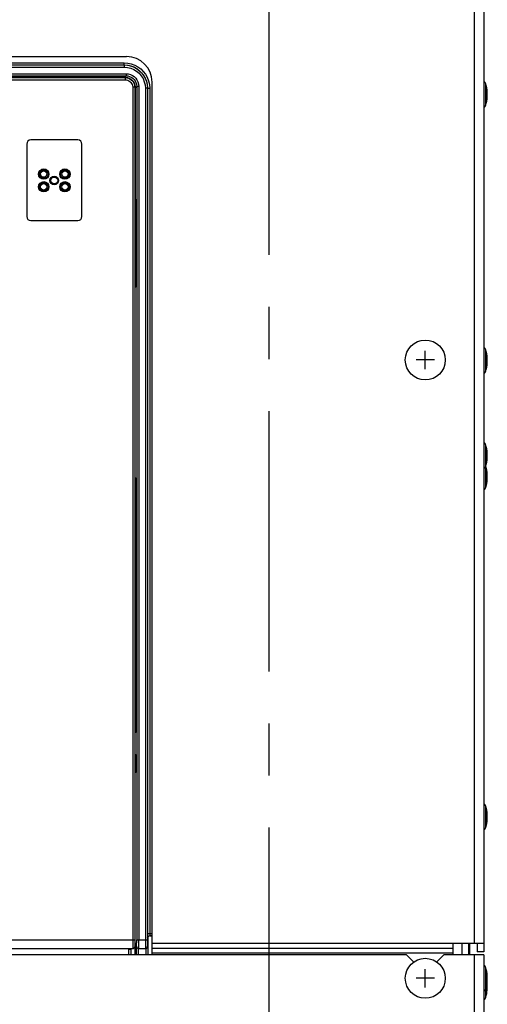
# Model space of a CAD drawing. Extents: x 34 to 410, y 34 to 287.
# Tile 36 of 77: x 89 to 105, y 173 to 206. Entities that reach past the tile are written whole.
import ezdxf

# ---------------------------------------------------------------- set-up
doc = ezdxf.new("R2010")
doc.units = 0
doc.header["$LTSCALE"] = 23.1
doc.linetypes.add('CENTER', pattern=[0.6, 0.375, -0.075, 0.075, -0.075])
for name, color, linetype in [('ALL_AXIS', 7, 'CONTINUOUS'), ('ALL_CURVE', 7, 'CONTINUOUS'), ('ALL_FEATURES', 7, 'CONTINUOUS')]:
    doc.layers.add(name, color=color, linetype=linetype)

msp = doc.modelspace()

# ---------------------------------------------------------------- linework, layer by layer
at = {"layer": 'ALL_AXIS', "color": 7, "linetype": 'CENTER'}
msp.add_line((97.786, 234.793), (97.786, 128.696), dxfattribs=at)
at = {"layer": 'ALL_AXIS', "color": 9, "linetype": 'CONTINUOUS'}
for p, q in [((105.007, 203.403), (105.007, 204.1)), ((105.007, 194.55), (105.007, 195.247)), ((105.007, 191.383), (105.007, 192.079)), ((105.007, 190.676), (105.007, 191.372)), ((105.007, 179.362), (105.007, 180.059)), ((105.007, 173.705), (105.007, 174.685))]:
    msp.add_line(p, q, dxfattribs=at)
at = {"layer": 'ALL_AXIS', "color": 7, "linetype": 'CONTINUOUS'}
for centre in [(102.99, 194.913), (102.99, 174.336)]:
    msp.add_circle(centre, 0.665, dxfattribs=at)
for centre, radius, start, end in [((104.83, 204.05), 0.184, 15.8809, 51.4406), ((103.782, 203.752), 1.273, 344.1191, 15.8809), ((104.83, 203.454), 0.184, 308.5594, 344.1191), ((104.83, 195.197), 0.184, 15.8809, 51.4406), ((103.782, 194.899), 1.273, 344.1191, 15.8809), ((104.83, 194.601), 0.184, 308.5594, 344.1191), ((104.83, 192.029), 0.184, 15.8809, 51.4406), ((103.782, 191.731), 1.273, 344.1191, 15.8809), ((104.83, 191.433), 0.184, 308.5594, 344.1191), ((104.83, 191.322), 0.184, 15.8809, 17.7431), ((103.782, 191.024), 1.273, 344.1191, 15.8809), ((104.83, 190.726), 0.184, 308.5594, 344.1191), ((104.83, 180.008), 0.184, 15.8809, 51.4406), ((103.782, 179.71), 1.273, 344.1191, 15.8809), ((104.83, 179.412), 0.184, 308.5594, 344.1191), ((104.83, 174.634), 0.184, 15.8809, 51.4406), ((103.782, 174.336), 1.273, 344.1191, 15.8809), ((103.782, 174.053), 1.273, 344.1191, 6.4484), ((104.83, 174.038), 0.184, 308.5594, 344.1191), ((104.83, 173.755), 0.184, 308.5594, 344.1191)]:
    msp.add_arc(centre, radius, start, end, dxfattribs=at)
at = {"layer": 'ALL_CURVE', "color": 40, "linetype": 'CONTINUOUS'}
for p, q in [((105.055, 203.752), (105.02, 203.752)), ((102.99, 194.609), (102.99, 195.217)), ((103.294, 194.913), (102.686, 194.913)), ((105.055, 194.899), (105.02, 194.899)), ((105.055, 191.731), (105.02, 191.731)), ((105.055, 191.024), (105.02, 191.024)), ((105.055, 179.71), (105.02, 179.71)), ((103.294, 174.336), (102.686, 174.336)), ((102.99, 174.032), (102.99, 174.64)), ((105.055, 174.336), (105.02, 174.336)), ((105.055, 174.053), (105.02, 174.053))]:
    msp.add_line(p, q, dxfattribs=at)
for centre, end in [((103.782, 203.752), 13.4934), ((103.782, 194.899), 13.4934), ((103.782, 191.731), 13.4934), ((103.782, 191.024), 13.4934), ((103.782, 179.71), 13.4934), ((103.782, 174.336), 13.4934), ((103.782, 174.053), 8.3759)]:
    msp.add_arc(centre, 1.273, 346.5066, end, dxfattribs=at)
at = {"layer": 'ALL_FEATURES', "color": 9, "linetype": 'CONTINUOUS'}
for p, q in [((104.631, 175.496), (104.631, 231.442)), ((83.663, 204.804), (92.969, 204.804)), ((92.969, 204.733), (92.969, 204.804)), ((83.833, 204.733), (92.969, 204.733)), ((83.837, 204.731), (92.968, 204.731)), ((83.837, 204.661), (92.968, 204.661)), ((92.969, 204.733), (92.968, 204.731)), ((92.968, 204.731), (92.968, 204.661)), ((83.975, 204.309), (93.005, 204.309)), ((83.975, 204.238), (93.005, 204.238)), ((84.038, 204.441), (93.031, 204.441)), ((84.038, 204.371), (93.031, 204.371)), ((93.031, 204.371), (92.978, 204.317)), ((93.005, 204.309), (93.013, 204.317)), ((93.005, 204.309), (93.005, 204.238)), ((93.031, 204.441), (93.031, 204.371)), ((93.252, 203.991), (93.252, 175.614)), ((93.323, 203.991), (93.252, 203.991)), ((93.323, 203.991), (93.331, 203.999)), ((93.323, 203.991), (93.323, 175.614)), ((93.385, 204.017), (93.331, 203.964)), ((93.385, 204.017), (93.385, 175.614)), ((93.455, 204.017), (93.385, 204.017)), ((93.455, 204.017), (93.455, 175.614)), ((93.675, 203.954), (93.675, 175.614)), ((93.746, 203.954), (93.675, 203.954)), ((93.747, 203.955), (93.746, 203.954)), ((93.746, 203.954), (93.746, 175.614)), ((93.747, 203.955), (93.747, 175.827)), ((93.747, 203.955), (93.818, 203.955)), ((93.818, 203.955), (93.818, 175.827)), ((93.747, 175.827), (93.897, 175.827)), ((93.75, 175.686), (93.756, 175.68)), ((93.82, 175.757), (93.897, 175.757)), ((93.82, 175.757), (93.826, 175.75)), ((71.42, 175.614), (93.323, 175.614)), ((71.487, 175.331), (93.256, 175.331)), ((93.256, 175.331), (93.261, 175.326)), ((93.326, 175.402), (93.331, 175.397)), ((93.375, 175.396), (93.381, 175.402)), ((93.375, 175.114), (93.375, 175.396)), ((93.385, 175.614), (93.746, 175.614)), ((93.446, 175.114), (93.446, 175.326)), ((93.447, 175.326), (93.452, 175.331)), ((93.452, 175.331), (93.679, 175.331)), ((93.679, 175.331), (93.684, 175.326)), ((93.685, 175.326), (93.685, 175.114)), ((93.749, 175.402), (93.755, 175.396)), ((93.755, 175.396), (93.755, 175.114)), ((103.924, 175.491), (93.897, 175.491)), ((103.924, 175.331), (93.897, 175.331)), ((93.189, 175.29), (93.119, 175.29)), ((93.189, 175.29), (93.189, 175.114)), ((103.924, 175.172), (93.897, 175.172)), ((103.924, 175.169), (93.897, 175.169)), ((104.631, 142.969), (104.631, 175.114))]:
    msp.add_line(p, q, dxfattribs=at)
at = {"layer": 'ALL_FEATURES', "color": 3, "linetype": 'CONTINUOUS'}
for p, q in [((104.942, 231.329), (104.942, 175.213)), ((83.565, 205.01), (93.049, 205.01)), ((93.897, 175.114), (93.897, 204.162)), ((104.942, 175.496), (103.924, 175.496)), ((103.924, 175.114), (103.924, 175.496)), ((104.207, 175.496), (104.207, 175.114)), ((102.368, 175.114), (62.375, 175.114)), ((102.614, 174.869), (102.368, 175.114)), ((103.613, 175.114), (103.367, 174.869)), ((104.942, 175.114), (103.613, 175.114)), ((104.942, 175.114), (104.942, 143.082))]:
    msp.add_line(p, q, dxfattribs=at)
at = {"layer": 'ALL_FEATURES', "color": 7, "linetype": 'CONTINUOUS'}
for p, q in [((89.97, 204.317), (83.979, 204.317)), ((89.823, 204.317), (89.866, 204.36)), ((89.866, 204.36), (91.848, 204.36)), ((89.973, 204.32), (89.97, 204.317)), ((89.973, 204.32), (89.973, 204.36)), ((91.74, 204.32), (89.973, 204.32)), ((91.74, 204.36), (91.74, 204.32)), ((91.743, 204.317), (91.74, 204.32)), ((93.013, 204.317), (91.743, 204.317)), ((91.848, 204.36), (91.89, 204.317)), ((93.331, 203.999), (93.331, 200.181)), ((91.422, 202.238), (89.867, 202.238)), ((89.725, 202.097), (89.725, 199.693)), ((91.564, 199.693), (91.564, 202.097)), ((93.331, 200.279), (93.356, 200.255)), ((93.356, 200.255), (93.356, 197.349)), ((93.331, 200.181), (93.356, 200.107)), ((89.867, 199.551), (91.422, 199.551)), ((93.356, 198.487), (93.331, 198.413)), ((93.331, 175.114), (93.331, 198.413)), ((93.331, 197.324), (93.356, 197.349)), ((93.331, 191.005), (93.34, 190.997)), ((93.341, 190.944), (93.341, 182.58)), ((93.331, 182.5), (93.34, 182.509)), ((93.369, 181.761), (93.331, 181.78)), ((93.331, 181.757), (93.333, 181.759)), ((93.333, 181.759), (93.348, 181.77)), ((93.37, 181.732), (93.37, 181.265)), ((93.333, 181.197), (93.331, 181.199)), ((93.368, 181.195), (93.331, 181.176)), ((93.348, 181.185), (93.333, 181.197)), ((93.756, 175.68), (93.756, 175.396)), ((93.826, 175.75), (93.897, 175.75)), ((71.482, 175.326), (93.261, 175.326)), ((93.119, 175.114), (93.119, 175.326)), ((93.446, 175.326), (93.685, 175.326)), ((104.433, 175.496), (104.433, 175.114)), ((104.447, 175.496), (104.447, 175.114)), ((104.461, 175.496), (104.461, 175.114)), ((104.716, 175.496), (104.716, 175.213)), ((104.942, 175.213), (104.716, 175.213))]:
    msp.add_line(p, q, dxfattribs=at)
at = {"layer": 'ALL_FEATURES', "color": 9, "linetype": 'CONTINUOUS'}
for points in [[(92.969, 204.804), (93.091, 204.795), (93.207, 204.77), (93.319, 204.728), (93.424, 204.672), (93.519, 204.602), (93.604, 204.519), (93.676, 204.425), (93.735, 204.321), (93.78, 204.207), (93.808, 204.083), (93.818, 203.955)], [(92.968, 204.731), (93.09, 204.722), (93.208, 204.693), (93.32, 204.647), (93.424, 204.584), (93.517, 204.505), (93.596, 204.412), (93.66, 204.309), (93.707, 204.196), (93.736, 204.076), (93.746, 203.954)], [(92.968, 204.661), (93.079, 204.652), (93.186, 204.626), (93.288, 204.584), (93.383, 204.526), (93.467, 204.455), (93.539, 204.371), (93.597, 204.276), (93.64, 204.174), (93.666, 204.065), (93.675, 203.954)], [(92.969, 204.733), (93.081, 204.725), (93.187, 204.702), (93.29, 204.664), (93.386, 204.612), (93.473, 204.548), (93.551, 204.472), (93.617, 204.385), (93.671, 204.291), (93.712, 204.186), (93.738, 204.073), (93.747, 203.955)], [(93.005, 204.309), (93.06, 204.304), (93.112, 204.29), (93.161, 204.267), (93.206, 204.237), (93.245, 204.199), (93.277, 204.155), (93.301, 204.105), (93.317, 204.05), (93.323, 203.991)], [(93.005, 204.238), (93.048, 204.234), (93.088, 204.223), (93.127, 204.206), (93.161, 204.182), (93.192, 204.153), (93.216, 204.119), (93.235, 204.08), (93.248, 204.037), (93.252, 203.991)], [(93.031, 204.441), (93.105, 204.435), (93.175, 204.416), (93.241, 204.386), (93.3, 204.345), (93.352, 204.295), (93.394, 204.237), (93.427, 204.171), (93.448, 204.096), (93.455, 204.017)], [(93.031, 204.371), (93.093, 204.365), (93.151, 204.35), (93.206, 204.325), (93.255, 204.291), (93.298, 204.249), (93.334, 204.2), (93.361, 204.145), (93.379, 204.083), (93.385, 204.017)], [(93.747, 175.827), (93.747, 175.796), (93.747, 175.767), (93.748, 175.741), (93.748, 175.719), (93.748, 175.702), (93.749, 175.69), (93.75, 175.686)], [(93.75, 175.686), (93.753, 175.708), (93.763, 175.728), (93.779, 175.743), (93.798, 175.753), (93.82, 175.757)], [(93.818, 175.827), (93.818, 175.812), (93.818, 175.797), (93.818, 175.784), (93.819, 175.773), (93.819, 175.765), (93.82, 175.759), (93.82, 175.757)], [(93.184, 175.326), (93.185, 175.323), (93.189, 175.29)], [(93.252, 175.614), (93.252, 175.559), (93.252, 175.508), (93.253, 175.461), (93.253, 175.419), (93.254, 175.384), (93.254, 175.357), (93.255, 175.338), (93.256, 175.331)], [(93.326, 175.402), (93.323, 175.38), (93.313, 175.36), (93.297, 175.345), (93.278, 175.335), (93.256, 175.331)], [(93.323, 175.614), (93.323, 175.573), (93.323, 175.535), (93.323, 175.499), (93.324, 175.468), (93.324, 175.441), (93.325, 175.421), (93.326, 175.407), (93.326, 175.402)], [(93.381, 175.402), (93.382, 175.406), (93.382, 175.416), (93.383, 175.432), (93.383, 175.453), (93.384, 175.479), (93.384, 175.509), (93.385, 175.542), (93.385, 175.578), (93.385, 175.614)], [(93.381, 175.402), (93.384, 175.384), (93.391, 175.367), (93.402, 175.352), (93.417, 175.341), (93.434, 175.334), (93.452, 175.331)], [(93.452, 175.331), (93.452, 175.336), (93.453, 175.35), (93.454, 175.371), (93.454, 175.399), (93.455, 175.434), (93.455, 175.474), (93.455, 175.518), (93.455, 175.565), (93.455, 175.614)], [(93.675, 175.614), (93.675, 175.565), (93.675, 175.518), (93.675, 175.474), (93.676, 175.434), (93.676, 175.399), (93.677, 175.371), (93.677, 175.35), (93.678, 175.336), (93.679, 175.331)], [(93.679, 175.331), (93.697, 175.334), (93.714, 175.341), (93.728, 175.352), (93.74, 175.367), (93.747, 175.384), (93.749, 175.402)], [(93.746, 175.614), (93.746, 175.578), (93.746, 175.542), (93.746, 175.509), (93.746, 175.479), (93.747, 175.453), (93.747, 175.432), (93.748, 175.416), (93.749, 175.406), (93.749, 175.402)]]:
    msp.add_lwpolyline(points, dxfattribs=at)
at = {"layer": 'ALL_FEATURES', "color": 7, "linetype": 'CONTINUOUS'}
for points in [[(93.013, 204.317), (93.075, 204.311), (93.135, 204.293), (93.19, 204.264), (93.238, 204.224), (93.278, 204.176), (93.307, 204.121), (93.325, 204.061), (93.331, 203.999)], [(93.34, 190.997), (93.34, 190.994), (93.341, 190.987), (93.341, 190.976), (93.341, 190.961), (93.341, 190.944)], [(93.341, 182.58), (93.341, 182.562), (93.341, 182.545), (93.341, 182.53), (93.341, 182.519), (93.34, 182.512), (93.34, 182.509)], [(93.369, 181.761), (93.369, 181.759), (93.369, 181.753), (93.37, 181.744), (93.37, 181.732)], [(93.37, 181.265), (93.37, 181.247), (93.37, 181.23), (93.369, 181.215), (93.369, 181.204), (93.369, 181.197), (93.368, 181.195)], [(93.826, 175.75), (93.808, 175.748), (93.791, 175.741), (93.776, 175.73), (93.765, 175.715), (93.758, 175.698), (93.756, 175.68)], [(93.261, 175.326), (93.279, 175.329), (93.296, 175.336), (93.311, 175.347), (93.322, 175.362), (93.329, 175.379), (93.331, 175.397)], [(93.446, 175.326), (93.429, 175.328), (93.414, 175.334), (93.402, 175.342), (93.392, 175.351), (93.385, 175.362), (93.379, 175.373), (93.376, 175.384), (93.375, 175.396)], [(93.684, 175.326), (93.701, 175.328), (93.716, 175.334), (93.728, 175.342), (93.738, 175.351), (93.746, 175.362), (93.751, 175.373), (93.754, 175.384), (93.755, 175.396)]]:
    msp.add_lwpolyline(points, dxfattribs=at)
for centre, radius in [((90.291, 201.1), 0.172), ((90.291, 201.1), 0.143), ((90.291, 201.1), 0.106), ((90.998, 201.1), 0.172), ((90.998, 201.1), 0.143), ((90.998, 201.1), 0.106), ((90.644, 200.888), 0.144), ((90.644, 200.888), 0.115), ((90.644, 200.888), 0.113), ((90.291, 200.676), 0.172), ((90.291, 200.676), 0.143), ((90.291, 200.676), 0.106), ((90.998, 200.676), 0.172), ((90.998, 200.676), 0.143), ((90.998, 200.676), 0.106)]:
    msp.add_circle(centre, radius, dxfattribs=at)
at = {"layer": 'ALL_FEATURES', "color": 3, "linetype": 'CONTINUOUS'}
msp.add_arc((93.049, 204.162), 0.849, 0, 90, dxfattribs=at)
at = {"layer": 'ALL_FEATURES', "color": 7, "linetype": 'CONTINUOUS'}
for centre, start, end in [((89.867, 202.097), 90, 180), ((91.422, 202.097), 0, 90), ((89.867, 199.693), 180, 270), ((91.422, 199.693), 270, 360)]:
    msp.add_arc(centre, 0.141, start, end, dxfattribs=at)

doc.saveas('drawing.dxf')
